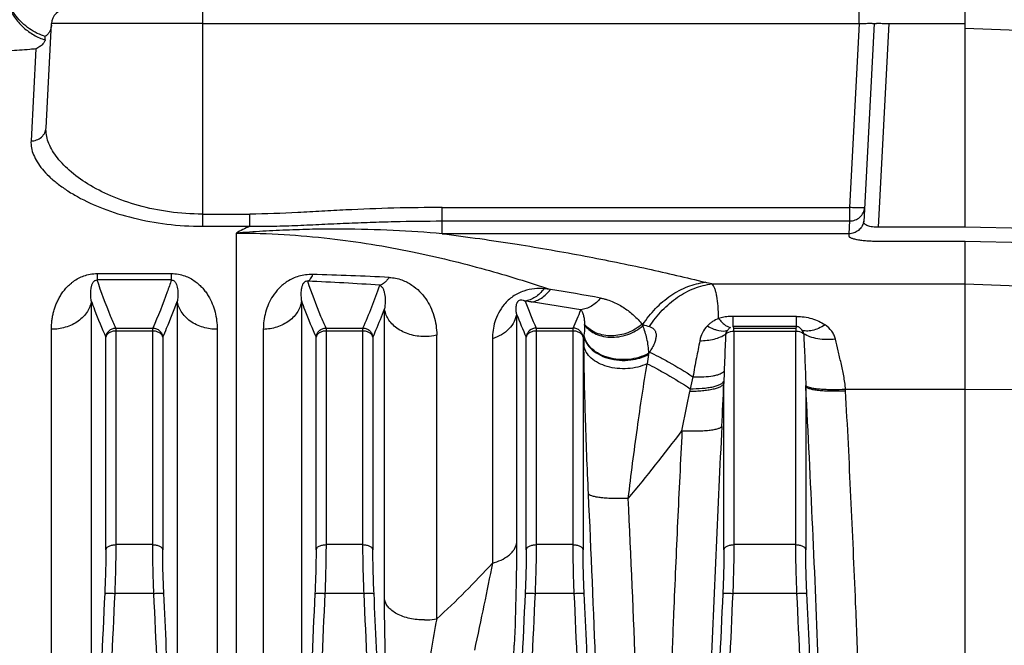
# Model space of a CAD drawing. Extents: x -1425 to 1181, y 8 to 1322.
# Tile 26 of 63: x -605 to -507, y 765 to 827. Entities that reach past the tile are written whole.
import ezdxf

# ---------------------------------------------------------------- set-up
doc = ezdxf.new("R2010")
doc.units = 0
doc.header["$LTSCALE"] = 65.395
doc.layers.add('SG38_1', color=7, linetype='CONTINUOUS')

msp = doc.modelspace()

# ---------------------------------------------------------------- linework, layer by layer
at = {"layer": 'SG38_1', "color": 2, "linetype": 'CONTINUOUS'}
for p, q in [((-586.994, 828.483), (-586.994, 827.061)), ((-521.366, 827.061), (-521.366, 828.483)), ((-510.794, 806.714), (-510.794, 828.483)), ((-586.994, 827.061), (-521.366, 827.061)), ((-518.37, 827.061), (-510.794, 827.061)), ((-522.329, 808.68), (-522.329, 807.336)), ((-510.794, 806.721), (-519.436, 806.721)), ((-498.829, 806.472), (-510.794, 806.714)), ((-522.393, 806.063), (-522.404, 805.855)), ((-519.436, 805.322), (-510.794, 805.322)), ((-510.794, 623.146), (-510.794, 805.322)), ((-510.794, 805.318), (-498.75, 805.074)), ((-597.497, 802.082), (-590.091, 802.082)), ((-533.954, 796.78), (-533.954, 797.8)), ((-602.075, 739.178), (-602.075, 796.513)), ((-585.513, 796.513), (-585.513, 739.178)), ((-533.888, 796.631), (-533.954, 796.78)), ((-533.888, 796.334), (-533.888, 796.631)), ((-527.634, 796.78), (-527.699, 796.631)), ((-527.699, 796.631), (-527.699, 796.334))]:
    msp.add_line(p, q, dxfattribs=at)
at = {"layer": 'SG38_1', "color": 6, "linetype": 'CONTINUOUS'}
for p, q in [((-602.614, 816.648), (-602.068, 827.061)), ((-519.868, 827.061), (-520.906, 807.254)), ((-602.698, 825.429), (-602.691, 825.77)), ((-555.916, 762.546), (-555.825, 764.927))]:
    msp.add_line(p, q, dxfattribs=at)
at = {"layer": 'SG38_1', "color": 9, "linetype": 'CONTINUOUS'}
for p, q in [((-586.994, 827.061), (-602.068, 827.061)), ((-586.994, 827.061), (-586.994, 806.811)), ((-521.366, 827.061), (-522.329, 808.68)), ((-519.436, 806.721), (-518.37, 827.061)), ((-510.794, 826.594), (-498.919, 826.179)), ((-603.624, 824.541), (-604.112, 815.337)), ((-563.026, 806.063), (-563.026, 808.68)), ((-563.026, 808.68), (-522.329, 808.68)), ((-586.994, 808.029), (-582.249, 808.029)), ((-582.249, 806.811), (-582.249, 808.029)), ((-586.994, 806.811), (-582.249, 806.811)), ((-563.026, 807.336), (-522.329, 807.336)), ((-522.329, 807.336), (-522.393, 806.063)), ((-583.595, 757.957), (-583.595, 806.13)), ((-522.393, 806.063), (-563.026, 806.063)), ((-597.497, 802.082), (-597.497, 801.442)), ((-590.091, 801.442), (-590.091, 802.082)), ((-590.09, 801.442), (-597.497, 801.442)), ((-536.076, 801.048), (-510.794, 801.048)), ((-510.794, 801.048), (-491.689, 800.391)), ((-598.094, 799.36), (-598.094, 740.528)), ((-589.493, 740.528), (-589.493, 799.36)), ((-577.089, 799.345), (-577.089, 759.986)), ((-568.788, 769.504), (-568.788, 798.552)), ((-555.604, 798.039), (-555.604, 775.112)), ((-543.067, 797.014), (-542.989, 796.981)), ((-542.989, 796.981), (-542.989, 796.855)), ((-527.634, 797.8), (-533.954, 797.8)), ((-527.634, 796.78), (-527.634, 797.8)), ((-595.638, 796.631), (-595.638, 774.987)), ((-591.949, 796.334), (-595.638, 796.334)), ((-595.637, 796.631), (-591.95, 796.631)), ((-591.949, 774.987), (-591.949, 796.631)), ((-580.904, 796.503), (-580.904, 758.143)), ((-574.638, 796.631), (-574.638, 774.987)), ((-570.949, 796.334), (-574.638, 796.334)), ((-574.637, 796.631), (-570.949, 796.631)), ((-570.949, 774.987), (-570.949, 796.631)), ((-563.576, 767.57), (-563.576, 795.933)), ((-553.638, 796.631), (-549.949, 796.631)), ((-553.638, 796.631), (-553.638, 774.987)), ((-549.949, 796.334), (-553.638, 796.334)), ((-549.949, 774.987), (-549.949, 796.631)), ((-527.634, 796.78), (-533.954, 796.78)), ((-533.888, 796.631), (-527.699, 796.631)), ((-533.888, 796.334), (-527.699, 796.334)), ((-533.888, 796.334), (-533.888, 774.987)), ((-527.699, 774.987), (-527.699, 796.334)), ((-596.633, 774.484), (-596.633, 795.71)), ((-590.954, 795.71), (-590.954, 774.485)), ((-575.633, 774.484), (-575.633, 795.71)), ((-569.954, 795.71), (-569.954, 774.485)), ((-558.01, 795.567), (-558.01, 773.15)), ((-554.633, 774.484), (-554.633, 795.713)), ((-548.954, 795.71), (-548.954, 774.485)), ((-542.323, 794.222), (-542.395, 794.119)), ((-534.883, 774.484), (-534.883, 791.104)), ((-526.704, 790.807), (-526.704, 774.485)), ((-510.794, 790.503), (-522.731, 790.503)), ((-491.689, 790.387), (-510.794, 790.503)), ((-591.949, 774.987), (-595.638, 774.987)), ((-570.949, 774.987), (-574.638, 774.987)), ((-549.949, 774.987), (-553.638, 774.987)), ((-527.699, 774.987), (-533.888, 774.987)), ((-591.837, 770.117), (-595.75, 770.117)), ((-570.837, 770.117), (-574.75, 770.117)), ((-549.837, 770.117), (-553.75, 770.117)), ((-527.587, 770.117), (-534, 770.117))]:
    msp.add_line(p, q, dxfattribs=at)
at = {"layer": 'SG38_1', "color": 6, "linetype": 'CONTINUOUS'}
for points in [[(-602.691, 825.77), (-602.857, 825.826), (-603.071, 825.906), (-603.281, 825.994), (-603.488, 826.09), (-603.691, 826.194), (-603.89, 826.306), (-604.085, 826.425), (-604.275, 826.551), (-604.459, 826.685), (-604.639, 826.825), (-604.814, 826.972), (-604.982, 827.126), (-605.145, 827.286), (-605.301, 827.452), (-605.451, 827.624), (-605.594, 827.801), (-605.731, 827.984), (-605.86, 828.171), (-605.983, 828.364), (-606.097, 828.561), (-606.205, 828.762), (-606.294, 828.946)], [(-602.076, 826.904), (-602.082, 826.827), (-602.093, 826.75), (-602.107, 826.673), (-602.125, 826.598), (-602.146, 826.524), (-602.172, 826.45), (-602.201, 826.379), (-602.234, 826.308), (-602.271, 826.24), (-602.311, 826.174), (-602.355, 826.109), (-602.401, 826.047), (-602.451, 825.988), (-602.504, 825.931), (-602.56, 825.877), (-602.619, 825.826), (-602.68, 825.779), (-602.691, 825.77)]]:
    msp.add_lwpolyline(points, dxfattribs=at)
for centre, radius, start, end in [((-600.57, 826.983), 1.5, 90, 177), ((-504.287, 818.075), 55.09, 201.32752, 203.94939), ((1174.224, 686.066), 1772.963, 177.283324, 178.213202), ((1195.223, 686.066), 1772.962, 177.283324, 178.213203), ((1216.223, 686.066), 1772.961, 177.283324, 178.213203), ((1235.968, 686.067), 1772.956, 177.283323, 178.213205)]:
    msp.add_arc(centre, radius, start, end, dxfattribs=at)
at = {"layer": 'SG38_1', "color": 2, "linetype": 'CONTINUOUS'}
for centre, radius, start, end in [((-522.349, 807.538), 1.456, 347.5316, 350.68697), ((-580.89, 513.185), 288.734, 84.3004, 84.42918), ((-583.103, 603.125), 198.242, 81.60065, 81.77765), ((-554.313, 796.794), 5.512, 1.28664, 1.94265), ((-546.682, 798.775), 2.779, 220.2059, 221.2021), ((-548.74, 794.134), 6.362, 25.85713, 26.91598), ((-548.821, 794.094), 6.452, 25.33406, 25.85835), ((-554.96, 796.896), 6.169, 350.66688, 351.05876), ((-546.868, 796.269), 2.026, 189.45337, 190.57095), ((-544.467, 797.736), 4.169, 298.81651, 299.81532), ((-551.593, 795.48), 9.299, 350.84736, 351.5837), ((-570.538, 790.165), 43.839, 0.83883, 0.95938), ((-531.123, 789.984), 8.408, 2.65899, 3.5349)]:
    msp.add_arc(centre, radius, start, end, dxfattribs=at)
at = {"layer": 'SG38_1', "color": 9, "linetype": 'CONTINUOUS'}
for centre, radius, start, end in [((-583.964, 489.012), 313.075, 87.13702, 88.53958), ((-583.818, 603.456), 197.99, 85.78468, 87.86826), ((-618.251, 817.72), 51.79, 335.97079, 341.06023), ((-595.959, 529.593), 274.408, 79.76494, 80.82706), ((-503.323, 818.979), 55.055, 200.91104, 203.94842), ((-598.96, 495.726), 306.805, 80.66123, 81.60095), ((-603.143, 820.2), 58.182, 336.10327, 338.06333), ((-454.595, 1098.786), 314.484, 253.67539, 253.80179), ((-553.629, 795.621), 1.011, 90.5302, 131.59714), ((-605.084, 820.547), 61.38, 336.1308, 336.31959), ((-398.814, 796.081), 150.058, 180.07082, 180.45931), ((-423.455, 774.86), 120.488, 170.8594, 171.31197), ((-466.885, 790.286), 68.004, 178.28589, 179.11716), ((-511.517, 785.184), 27.267, 166.01503, 168.59873), ((-1367.643, 829.12), 833.627, 357.090963, 357.386254), ((-466.5, 790.278), 68.389, 179.11573, 179.30828), ((-1363.281, 950), 840.295, 348.771317, 349.043763), ((-511.551, 785.117), 27.247, 168.44648, 169.04648), ((-2391.365, 692.053), 1867.274, 2.163621, 3.031572), ((-658.51, 875.672), 149.131, 319.90092, 323.21651), ((1223.87, 696.726), 1761.266, 177.06812, 177.858267), ((-2309.344, 696.542), 1762.909, 2.145744, 2.715634), ((-2287.15, 696.994), 1744.672, 2.137238, 2.714326), ((1157.732, 686.737), 1755.464, 177.277593, 178.216183), ((-2367.29, 685.871), 1777.451, 1.789668, 2.716647), ((1178.732, 686.737), 1755.464, 177.277593, 178.216183), ((-2346.29, 685.871), 1777.451, 1.789668, 2.716647), ((1199.732, 686.737), 1755.464, 177.277593, 178.216183), ((-2325.29, 685.871), 1777.451, 1.789668, 2.716647), ((1219.479, 686.737), 1755.46, 177.277592, 178.216184), ((-2303.044, 685.871), 1777.455, 1.789669, 2.716646), ((-472.456, 749.34), 92.927, 168.68628, 172.59252)]:
    msp.add_arc(centre, radius, start, end, dxfattribs=at)
for points, knots in [([(-606.294, 828.628), (-606.122, 828.254), (-605.7, 827.539), (-604.861, 826.621), (-603.85, 825.893), (-603.09, 825.557), (-602.698, 825.429)], [0, 0, 0, 0, 0.249816, 0.499751, 0.749817, 1, 1, 1, 1]), ([(-603.624, 824.541), (-603.827, 824.519), (-604.715, 824.431), (-605.605, 824.369), (-606.293, 824.333)], [0, 0, 0, 0, 0.228189, 1, 1, 1, 1]), ([(-604.112, 815.337), (-603.923, 815.335), (-603.547, 815.398), (-603.136, 815.637), (-602.885, 815.904), (-602.694, 816.207), (-602.623, 816.472), (-602.614, 816.648)], [0, 0, 0, 0, 0.25845, 0.511651, 0.63613, 0.758933, 1, 1, 1, 1]), ([(-586.994, 808.029), (-588.095, 808.029), (-590.253, 808.174), (-593.326, 808.801), (-596.069, 809.756), (-598.392, 810.945), (-599.996, 812.1), (-601.01, 813.078), (-601.611, 813.793), (-602.078, 814.513), (-602.409, 815.232), (-602.598, 815.944), (-602.626, 816.419), (-602.614, 816.648)], [0, 0, 0, 0, 0.171484, 0.335638, 0.487026, 0.622517, 0.740703, 0.793277, 0.841589, 0.885876, 0.926552, 0.964275, 1, 1, 1, 1]), ([(-604.112, 815.337), (-604.124, 815.108), (-604.09, 814.631), (-603.873, 813.919), (-603.5, 813.201), (-602.975, 812.484), (-602.303, 811.771), (-601.488, 811.071), (-600.534, 810.39), (-599.03, 809.489), (-596.828, 808.484), (-593.835, 807.555), (-590.507, 806.95), (-588.18, 806.811), (-586.994, 806.811)], [0, 0, 0, 0, 0.033452, 0.0691, 0.108073, 0.151112, 0.19865, 0.250905, 0.307943, 0.369726, 0.50686, 0.660384, 0.826636, 1, 1, 1, 1]), ([(-563.026, 808.68), (-564.633, 808.68), (-567.847, 808.642), (-571.86, 808.483), (-575.065, 808.309), (-578.258, 808.13), (-580.654, 808.029), (-582.249, 808.029)], [0, 0, 0, 0, 0.250615, 0.501174, 0.626297, 0.751198, 1, 1, 1, 1]), ([(-582.249, 806.811), (-582.487, 806.705), (-582.942, 806.491), (-583.385, 806.252), (-583.595, 806.13)], [0, 0, 0, 0, 0.518111, 1, 1, 1, 1]), ([(-582.249, 806.811), (-581.848, 806.805), (-581.047, 806.805), (-579.445, 806.828), (-577.443, 806.897), (-575.041, 807.007), (-572.64, 807.119), (-570.238, 807.216), (-567.034, 807.31), (-564.629, 807.337), (-563.026, 807.336)], [0, 0, 0, 0, 0.062493, 0.124985, 0.249971, 0.374963, 0.499962, 0.624968, 0.749978, 1, 1, 1, 1]), ([(-563.026, 806.063), (-564.653, 806.203), (-567.983, 806.429), (-572.192, 806.542), (-575.652, 806.518), (-577.851, 806.454), (-579.619, 806.377), (-580.947, 806.307), (-582.273, 806.225), (-583.155, 806.164), (-583.595, 806.13)], [0, 0, 0, 0, 0.237905, 0.486053, 0.613312, 0.741949, 0.806541, 0.871167, 0.9357, 1, 1, 1, 1]), ([(-583.595, 806.13), (-582.006, 806.13), (-578.887, 806.036), (-572.997, 805.516), (-566.264, 804.41), (-558.92, 802.618), (-554.366, 801.216), (-552.215, 800.491)], [0, 0, 0, 0, 0.148879, 0.292104, 0.553857, 0.787234, 1, 1, 1, 1]), ([(-563.026, 806.063), (-560.529, 805.757), (-555.757, 805.081), (-548.915, 803.89), (-542.645, 802.614), (-538.654, 801.687), (-536.742, 801.213)], [0, 0, 0, 0, 0.282314, 0.540526, 0.778992, 1, 1, 1, 1]), ([(-575.985, 801.985), (-576.447, 801.997), (-577.34, 801.884), (-578.485, 801.356), (-579.346, 800.644), (-580.145, 799.635), (-580.753, 798.246), (-580.904, 797.075), (-580.904, 796.503)], [0, 0, 0, 0, 0.168823, 0.322782, 0.455102, 0.573695, 0.790779, 1, 1, 1, 1]), ([(-575.985, 801.985), (-576.019, 801.902), (-576.086, 801.75), (-576.201, 801.553), (-576.319, 801.404), (-576.409, 801.333), (-576.454, 801.309)], [0, 0, 0, 0, 0.321767, 0.594354, 0.818658, 1, 1, 1, 1]), ([(-598.094, 799.36), (-598.122, 799.538), (-598.15, 799.808), (-598.152, 800.166), (-598.136, 800.431), (-598.103, 800.651), (-598.062, 800.825), (-598.021, 800.956), (-597.967, 801.087), (-597.906, 801.194), (-597.841, 801.279), (-597.775, 801.345), (-597.666, 801.42), (-597.562, 801.444), (-597.497, 801.442)], [0, 0, 0, 0, 0.228417, 0.340808, 0.452568, 0.564507, 0.621042, 0.678446, 0.737514, 0.800032, 0.833981, 0.871686, 0.918185, 1, 1, 1, 1]), ([(-595.637, 796.631), (-595.816, 797.03), (-596.498, 798.609), (-597.099, 800.222), (-597.497, 801.442)], [0, 0, 0, 0, 0.253867, 1, 1, 1, 1]), ([(-590.091, 801.442), (-590.221, 801.039), (-590.775, 799.411), (-591.424, 797.817), (-591.949, 796.631)], [0, 0, 0, 0, 0.246316, 1, 1, 1, 1]), ([(-590.09, 801.442), (-590.038, 801.444), (-589.935, 801.426), (-589.806, 801.344), (-589.709, 801.236), (-589.61, 801.073), (-589.526, 800.847), (-589.467, 800.563), (-589.438, 800.27), (-589.434, 799.97), (-589.452, 799.665), (-589.477, 799.462), (-589.493, 799.36)], [0, 0, 0, 0, 0.066173, 0.128371, 0.188713, 0.248578, 0.368737, 0.490748, 0.614849, 0.74108, 0.869455, 1, 1, 1, 1]), ([(-576.454, 801.309), (-576.52, 801.323), (-576.642, 801.32), (-576.774, 801.247), (-576.851, 801.173), (-576.918, 801.087), (-576.978, 800.98), (-577.029, 800.852), (-577.067, 800.726), (-577.104, 800.559), (-577.133, 800.351), (-577.147, 800.1), (-577.143, 799.849), (-577.124, 799.597), (-577.102, 799.429), (-577.089, 799.345)], [0, 0, 0, 0, 0.087839, 0.148734, 0.190109, 0.225458, 0.288559, 0.347043, 0.403315, 0.458386, 0.566752, 0.67433, 0.782067, 0.890501, 1, 1, 1, 1]), ([(-574.637, 796.631), (-574.811, 797.019), (-575.475, 798.555), (-576.063, 800.123), (-576.454, 801.309)], [0, 0, 0, 0, 0.253766, 1, 1, 1, 1]), ([(-568.327, 801.696), (-568.394, 801.595), (-568.533, 801.41), (-568.825, 801.115), (-569.087, 800.958), (-569.266, 800.911)], [0, 0, 0, 0, 0.292617, 0.555411, 1, 1, 1, 1]), ([(-569.265, 800.91), (-569.178, 800.877), (-569.067, 800.776), (-568.967, 800.616), (-568.885, 800.439), (-568.811, 800.199), (-568.756, 799.894), (-568.727, 799.575), (-568.721, 799.125), (-568.752, 798.782), (-568.788, 798.552)], [0, 0, 0, 0, 0.11127, 0.167462, 0.224688, 0.342541, 0.465038, 0.592017, 0.723444, 1, 1, 1, 1]), ([(-568.327, 801.696), (-567.894, 801.674), (-567.093, 801.512), (-566.071, 800.989), (-565.278, 800.331), (-564.459, 799.34), (-563.763, 797.872), (-563.576, 796.586), (-563.576, 795.933)], [0, 0, 0, 0, 0.15848, 0.293442, 0.415961, 0.532551, 0.761319, 1, 1, 1, 1]), ([(-542.989, 796.981), (-542.617, 797.552), (-541.776, 798.623), (-540.25, 799.926), (-538.551, 800.83), (-537.336, 801.14), (-536.742, 801.213)], [0, 0, 0, 0, 0.263173, 0.522006, 0.769028, 1, 1, 1, 1]), ([(-542.323, 796.786), (-541.948, 797.368), (-541.107, 798.444), (-539.586, 799.75), (-537.894, 800.659), (-536.678, 800.974), (-536.076, 801.048)], [0, 0, 0, 0, 0.266515, 0.522349, 0.76646, 1, 1, 1, 1]), ([(-535.412, 797.599), (-535.415, 798.011), (-535.44, 798.76), (-535.544, 799.643), (-535.675, 800.222), (-535.786, 800.562), (-535.913, 800.836), (-536.019, 800.987), (-536.076, 801.048)], [0, 0, 0, 0, 0.346976, 0.629806, 0.746253, 0.846127, 0.930151, 1, 1, 1, 1]), ([(-552.86, 800.555), (-553.175, 800.586), (-553.858, 800.592), (-554.93, 800.371), (-555.984, 799.842), (-556.84, 799.055), (-557.426, 798.165), (-557.886, 797.02), (-558.01, 796.133), (-558.01, 795.567)], [0, 0, 0, 0, 0.11662, 0.250821, 0.400744, 0.546147, 0.675161, 0.791036, 1, 1, 1, 1]), ([(-598.094, 799.36), (-598.117, 799.178), (-598.207, 798.802), (-598.47, 798.262), (-598.867, 797.753), (-599.386, 797.307), (-600.001, 796.949), (-600.891, 796.612), (-601.607, 796.513), (-602.075, 796.513)], [0, 0, 0, 0, 0.103703, 0.21576, 0.336507, 0.465124, 0.599395, 0.735951, 1, 1, 1, 1]), ([(-598.094, 799.36), (-597.986, 799.055), (-597.534, 797.824), (-597.032, 796.613), (-596.633, 795.71)], [0, 0, 0, 0, 0.24727, 1, 1, 1, 1]), ([(-590.954, 795.71), (-590.82, 796.013), (-590.3, 797.216), (-589.821, 798.437), (-589.493, 799.36)], [0, 0, 0, 0, 0.252716, 1, 1, 1, 1]), ([(-585.513, 796.513), (-585.981, 796.513), (-586.697, 796.612), (-587.586, 796.949), (-588.201, 797.307), (-588.72, 797.753), (-589.117, 798.262), (-589.38, 798.802), (-589.47, 799.178), (-589.493, 799.36)], [0, 0, 0, 0, 0.264049, 0.400605, 0.534876, 0.663493, 0.78424, 0.896297, 1, 1, 1, 1]), ([(-577.089, 799.345), (-577.112, 799.168), (-577.198, 798.802), (-577.449, 798.276), (-577.827, 797.779), (-578.32, 797.339), (-578.906, 796.981), (-579.759, 796.633), (-580.449, 796.517), (-580.904, 796.503)], [0, 0, 0, 0, 0.10433, 0.216638, 0.337234, 0.46538, 0.599067, 0.735213, 1, 1, 1, 1]), ([(-577.089, 799.345), (-576.981, 799.041), (-576.53, 797.816), (-576.03, 796.609), (-575.633, 795.71)], [0, 0, 0, 0, 0.247282, 1, 1, 1, 1]), ([(-555.603, 798.04), (-555.614, 798.108), (-555.633, 798.247), (-555.648, 798.458), (-555.647, 798.677), (-555.627, 798.866), (-555.592, 799.025), (-555.555, 799.132), (-555.51, 799.225), (-555.453, 799.312), (-555.36, 799.403), (-555.178, 799.478), (-554.955, 799.44), (-554.811, 799.365), (-554.752, 799.329)], [0, 0, 0, 0, 0.099994, 0.201297, 0.305715, 0.416033, 0.475619, 0.5415, 0.579251, 0.624355, 0.69115, 0.764692, 0.899517, 1, 1, 1, 1]), ([(-547.201, 799.634), (-547.46, 799.319), (-547.917, 798.908), (-548.627, 798.573), (-548.993, 798.486), (-549.174, 798.465)], [0, 0, 0, 0, 0.522619, 0.766296, 1, 1, 1, 1]), ([(-547.201, 799.634), (-547.084, 799.612), (-546.856, 799.564), (-546.422, 799.44), (-545.914, 799.247), (-545.348, 798.966), (-544.824, 798.647), (-544.336, 798.292), (-543.88, 797.903), (-543.454, 797.479), (-543.191, 797.174), (-543.067, 797.014)], [0, 0, 0, 0, 0.071206, 0.139829, 0.271059, 0.396762, 0.518955, 0.639141, 0.758572, 0.878437, 1, 1, 1, 1]), ([(-569.954, 795.71), (-569.85, 795.946), (-569.442, 796.886), (-569.059, 797.836), (-568.788, 798.552)], [0, 0, 0, 0, 0.252082, 1, 1, 1, 1]), ([(-564.808, 795.784), (-565.298, 795.784), (-566.041, 795.888), (-566.951, 796.24), (-567.561, 796.602), (-568.063, 797.04), (-568.439, 797.528), (-568.683, 798.036), (-568.767, 798.384), (-568.788, 798.552)], [0, 0, 0, 0, 0.279238, 0.419683, 0.554734, 0.681204, 0.797458, 0.903401, 1, 1, 1, 1]), ([(-555.604, 798.042), (-555.639, 797.777), (-555.813, 797.228), (-556.344, 796.509), (-557.1, 795.931), (-557.697, 795.668), (-558.01, 795.567)], [0, 0, 0, 0, 0.221539, 0.465404, 0.728637, 1, 1, 1, 1]), ([(-549.174, 798.465), (-549.136, 798.425), (-549.071, 798.331), (-548.971, 798.115), (-548.887, 797.808), (-548.828, 797.407), (-548.809, 797.127), (-548.804, 796.981)], [0, 0, 0, 0, 0.10662, 0.218441, 0.457856, 0.717896, 1, 1, 1, 1]), ([(-548.803, 796.918), (-548.801, 796.84), (-548.8, 796.512), (-548.827, 796.184), (-548.866, 795.937)], [0, 0, 0, 0, 0.235727, 1, 1, 1, 1]), ([(-542.395, 794.119), (-542.403, 794.611), (-542.518, 795.55), (-542.811, 796.447), (-542.989, 796.855)], [0, 0, 0, 0, 0.524986, 1, 1, 1, 1]), ([(-536.53, 796.855), (-536.732, 796.653), (-537.073, 796.191), (-537.253, 795.647), (-537.3, 795.372)], [0, 0, 0, 0, 0.506409, 1, 1, 1, 1]), ([(-535.412, 797.599), (-535.623, 797.515), (-535.926, 797.353), (-536.287, 797.083), (-536.451, 796.932), (-536.53, 796.855)], [0, 0, 0, 0, 0.506318, 0.754483, 1, 1, 1, 1]), ([(-536.53, 796.855), (-536.341, 796.744), (-536.057, 796.598), (-535.669, 796.454), (-535.2, 796.324), (-534.778, 796.302), (-534.506, 796.414)], [0, 0, 0, 0, 0.308506, 0.450923, 0.583342, 1, 1, 1, 1]), ([(-527.634, 797.8), (-527.115, 797.8), (-526.103, 797.657), (-525.178, 797.222), (-524.774, 796.95)], [0, 0, 0, 0, 0.516063, 1, 1, 1, 1]), ([(-524.774, 796.95), (-524.983, 796.819), (-525.398, 796.594), (-526.029, 796.377), (-526.608, 796.31), (-526.965, 796.377), (-527.114, 796.439)], [0, 0, 0, 0, 0.298954, 0.570366, 0.803874, 1, 1, 1, 1]), ([(-523.742, 795.52), (-523.772, 795.664), (-523.865, 795.947), (-524.175, 796.467), (-524.521, 796.779), (-524.774, 796.95)], [0, 0, 0, 0, 0.244915, 0.491248, 1, 1, 1, 1]), ([(-596.633, 795.71), (-596.624, 795.832), (-596.557, 796.076), (-596.332, 796.38), (-596.011, 796.582), (-595.762, 796.63), (-595.638, 796.631)], [0, 0, 0, 0, 0.248919, 0.498884, 0.749496, 1, 1, 1, 1]), ([(-595.638, 796.334), (-595.759, 796.334), (-595.994, 796.305), (-596.307, 796.176), (-596.54, 795.976), (-596.621, 795.797), (-596.633, 795.71)], [0, 0, 0, 0, 0.28671, 0.554471, 0.791364, 1, 1, 1, 1]), ([(-591.949, 796.631), (-591.825, 796.63), (-591.576, 796.582), (-591.256, 796.38), (-591.03, 796.076), (-590.964, 795.832), (-590.954, 795.71)], [0, 0, 0, 0, 0.250504, 0.501115, 0.751081, 1, 1, 1, 1]), ([(-590.954, 795.71), (-590.966, 795.797), (-591.047, 795.976), (-591.28, 796.176), (-591.593, 796.305), (-591.828, 796.334), (-591.949, 796.334)], [0, 0, 0, 0, 0.208636, 0.44553, 0.713291, 1, 1, 1, 1]), ([(-575.633, 795.71), (-575.624, 795.832), (-575.557, 796.076), (-575.332, 796.38), (-575.011, 796.582), (-574.762, 796.63), (-574.638, 796.631)], [0, 0, 0, 0, 0.248919, 0.498884, 0.749496, 1, 1, 1, 1]), ([(-574.638, 796.334), (-574.759, 796.334), (-574.994, 796.305), (-575.307, 796.176), (-575.54, 795.976), (-575.621, 795.797), (-575.633, 795.71)], [0, 0, 0, 0, 0.28671, 0.554471, 0.791364, 1, 1, 1, 1]), ([(-570.949, 796.631), (-570.825, 796.63), (-570.576, 796.582), (-570.256, 796.38), (-570.03, 796.076), (-569.964, 795.832), (-569.954, 795.71)], [0, 0, 0, 0, 0.250501, 0.501112, 0.75108, 1, 1, 1, 1]), ([(-569.954, 795.71), (-569.966, 795.797), (-570.047, 795.976), (-570.28, 796.176), (-570.593, 796.305), (-570.828, 796.334), (-570.949, 796.334)], [0, 0, 0, 0, 0.208637, 0.44553, 0.713291, 1, 1, 1, 1]), ([(-563.576, 795.933), (-563.671, 795.91), (-564.076, 795.822), (-564.492, 795.784), (-564.808, 795.784)], [0, 0, 0, 0, 0.236583, 1, 1, 1, 1]), ([(-554.3, 796.377), (-554.395, 796.293), (-554.553, 796.087), (-554.623, 795.838), (-554.633, 795.712)], [0, 0, 0, 0, 0.501102, 1, 1, 1, 1]), ([(-553.638, 796.334), (-553.759, 796.334), (-553.994, 796.305), (-554.307, 796.176), (-554.54, 795.976), (-554.621, 795.797), (-554.633, 795.71)], [0, 0, 0, 0, 0.286709, 0.554469, 0.791363, 1, 1, 1, 1]), ([(-548.954, 795.71), (-548.964, 795.832), (-549.03, 796.076), (-549.256, 796.38), (-549.576, 796.582), (-549.825, 796.63), (-549.949, 796.631)], [0, 0, 0, 0, 0.248909, 0.498863, 0.749473, 1, 1, 1, 1]), ([(-548.954, 795.71), (-548.966, 795.797), (-549.047, 795.976), (-549.28, 796.176), (-549.593, 796.305), (-549.828, 796.334), (-549.949, 796.334)], [0, 0, 0, 0, 0.208637, 0.44553, 0.713291, 1, 1, 1, 1]), ([(-542.323, 796.786), (-542.224, 796.758), (-542.039, 796.679), (-541.815, 796.476), (-541.682, 796.201), (-541.643, 795.871), (-541.694, 795.498), (-541.828, 795.089), (-542.041, 794.655), (-542.222, 794.368), (-542.323, 794.222)], [0, 0, 0, 0, 0.102318, 0.19685, 0.292692, 0.398964, 0.52188, 0.663624, 0.823754, 1, 1, 1, 1]), ([(-537.3, 795.373), (-537.054, 795.371), (-536.569, 795.394), (-535.871, 795.513), (-535.244, 795.717), (-534.873, 795.918), (-534.714, 796.032)], [0, 0, 0, 0, 0.27184, 0.536733, 0.782426, 1, 1, 1, 1]), ([(-534.714, 796.032), (-534.724, 795.731), (-534.773, 794.494), (-534.83, 793.257), (-534.858, 792.32)], [0, 0, 0, 0, 0.243283, 1, 1, 1, 1]), ([(-523.742, 795.52), (-524.039, 795.487), (-524.632, 795.46), (-525.489, 795.536), (-526.259, 795.728), (-526.714, 795.941), (-526.908, 796.065)], [0, 0, 0, 0, 0.274751, 0.54301, 0.78843, 1, 1, 1, 1]), ([(-526.908, 796.065), (-526.877, 795.225), (-526.792, 793.504), (-526.72, 791.782), (-526.705, 790.899)], [0, 0, 0, 0, 0.487455, 1, 1, 1, 1]), ([(-537.3, 795.372), (-537.397, 794.794), (-537.641, 793.598), (-537.876, 792.399), (-537.976, 791.774)], [0, 0, 0, 0, 0.480767, 1, 1, 1, 1]), ([(-522.731, 790.503), (-522.767, 790.957), (-522.891, 791.846), (-523.168, 793.131), (-523.472, 794.345), (-523.662, 795.135), (-523.742, 795.52)], [0, 0, 0, 0, 0.267025, 0.524425, 0.769778, 1, 1, 1, 1]), ([(-548.416, 780.067), (-548.539, 782.68), (-548.69, 786.506), (-548.821, 791.443), (-548.859, 793.766), (-548.868, 794.878)], [0, 0, 0, 0, 0.52975, 0.774945, 1, 1, 1, 1]), ([(-542.56, 793.061), (-542.855, 792.923), (-543.491, 792.706), (-544.5, 792.552), (-545.534, 792.569), (-546.526, 792.755), (-547.413, 793.099), (-548.138, 793.58), (-548.579, 794.092), (-548.791, 794.537), (-548.85, 794.765), (-548.868, 794.878)], [0, 0, 0, 0, 0.132639, 0.272524, 0.414394, 0.552674, 0.682364, 0.799997, 0.904749, 0.953251, 1, 1, 1, 1]), ([(-542.323, 794.222), (-542.022, 794.088), (-541.368, 793.772), (-539.905, 792.979), (-538.766, 792.282), (-537.976, 791.774)], [0, 0, 0, 0, 0.198146, 0.435949, 1, 1, 1, 1]), ([(-544.435, 779.615), (-544.16, 781.953), (-543.714, 785.399), (-543.067, 789.878), (-542.731, 792.023), (-542.56, 793.061)], [0, 0, 0, 0, 0.520255, 0.767637, 1, 1, 1, 1]), ([(-542.56, 793.061), (-542.248, 792.912), (-541.582, 792.574), (-540.132, 791.765), (-539.013, 791.072), (-538.246, 790.574)], [0, 0, 0, 0, 0.208231, 0.449464, 1, 1, 1, 1]), ([(-537.976, 791.774), (-537.616, 791.756), (-536.944, 791.751), (-536.144, 791.825), (-535.603, 791.939), (-535.285, 792.041), (-535.036, 792.162), (-534.905, 792.265), (-534.858, 792.32)], [0, 0, 0, 0, 0.334481, 0.623293, 0.744366, 0.847577, 0.932396, 1, 1, 1, 1]), ([(-534.883, 791.104), (-534.906, 791.039), (-534.976, 790.947), (-535.101, 790.847), (-535.28, 790.738), (-535.57, 790.619), (-535.988, 790.503), (-536.485, 790.409), (-537.047, 790.341), (-537.661, 790.301), (-538.085, 790.293), (-538.302, 790.294)], [0, 0, 0, 0, 0.056648, 0.091798, 0.132327, 0.230289, 0.350535, 0.491064, 0.648786, 0.819874, 1, 1, 1, 1]), ([(-538.246, 790.574), (-537.844, 790.569), (-537.25, 790.585), (-536.49, 790.669), (-535.99, 790.758), (-535.568, 790.871), (-535.24, 791.004), (-535.008, 791.151), (-534.906, 791.274), (-534.88, 791.334)], [0, 0, 0, 0, 0.340463, 0.501033, 0.646016, 0.769886, 0.869443, 0.944728, 1, 1, 1, 1]), ([(-521.441, 762.059), (-521.529, 764.419), (-521.763, 770.32), (-522.18, 779.759), (-522.537, 786.836), (-522.724, 790.374)], [0, 0, 0, 0, 0.249998, 0.624998, 1, 1, 1, 1]), ([(-539.071, 786.374), (-539.225, 783.335), (-539.521, 777.257), (-539.872, 769.152), (-540.071, 764.085), (-540.146, 762.059)], [0, 0, 0, 0, 0.375002, 0.750002, 1, 1, 1, 1]), ([(-539.071, 786.374), (-538.605, 786.351), (-537.91, 786.337), (-537.009, 786.367), (-536.402, 786.414), (-535.892, 786.485), (-535.541, 786.563), (-535.328, 786.638), (-535.217, 786.692), (-535.138, 786.748), (-535.101, 786.791), (-535.09, 786.813)], [0, 0, 0, 0, 0.344129, 0.51211, 0.664578, 0.792943, 0.891553, 0.929098, 0.959113, 0.982295, 1, 1, 1, 1]), ([(-544.435, 779.615), (-544.917, 779.593), (-545.621, 779.582), (-546.521, 779.617), (-547.105, 779.666), (-547.598, 779.734), (-547.943, 779.811), (-548.159, 779.885), (-548.276, 779.939), (-548.363, 779.997), (-548.403, 780.043), (-548.416, 780.067)], [0, 0, 0, 0, 0.355836, 0.518581, 0.663961, 0.787369, 0.885208, 0.923847, 0.95554, 0.9806, 1, 1, 1, 1]), ([(-596.633, 774.484), (-596.633, 773.786), (-596.656, 772.324), (-596.71, 770.863), (-596.746, 770.1)], [0, 0, 0, 0, 0.477604, 1, 1, 1, 1]), ([(-596.633, 774.485), (-596.621, 774.555), (-596.561, 774.661), (-596.437, 774.77), (-596.257, 774.879), (-595.986, 774.965), (-595.755, 774.987), (-595.638, 774.987)], [0, 0, 0, 0, 0.178471, 0.290335, 0.417599, 0.705311, 1, 1, 1, 1]), ([(-595.638, 774.987), (-595.638, 774.211), (-595.661, 772.587), (-595.714, 770.964), (-595.75, 770.117)], [0, 0, 0, 0, 0.477568, 1, 1, 1, 1]), ([(-591.837, 770.117), (-591.873, 770.964), (-591.927, 772.587), (-591.949, 774.211), (-591.949, 774.987)], [0, 0, 0, 0, 0.522432, 1, 1, 1, 1]), ([(-591.949, 774.987), (-591.832, 774.987), (-591.601, 774.965), (-591.33, 774.879), (-591.151, 774.77), (-591.026, 774.661), (-590.966, 774.555), (-590.954, 774.485)], [0, 0, 0, 0, 0.294689, 0.582401, 0.709665, 0.821529, 1, 1, 1, 1]), ([(-590.842, 770.1), (-590.878, 770.863), (-590.932, 772.324), (-590.954, 773.786), (-590.954, 774.485)], [0, 0, 0, 0, 0.522426, 1, 1, 1, 1]), ([(-575.633, 774.484), (-575.633, 773.786), (-575.656, 772.324), (-575.71, 770.863), (-575.746, 770.1)], [0, 0, 0, 0, 0.477604, 1, 1, 1, 1]), ([(-575.633, 774.485), (-575.621, 774.555), (-575.561, 774.661), (-575.437, 774.77), (-575.257, 774.879), (-574.986, 774.965), (-574.755, 774.987), (-574.638, 774.987)], [0, 0, 0, 0, 0.178471, 0.290335, 0.417599, 0.705311, 1, 1, 1, 1]), ([(-574.638, 774.987), (-574.638, 774.211), (-574.661, 772.587), (-574.714, 770.964), (-574.75, 770.117)], [0, 0, 0, 0, 0.477568, 1, 1, 1, 1]), ([(-570.837, 770.117), (-570.873, 770.964), (-570.927, 772.587), (-570.949, 774.211), (-570.949, 774.987)], [0, 0, 0, 0, 0.522432, 1, 1, 1, 1]), ([(-570.949, 774.987), (-570.832, 774.987), (-570.601, 774.965), (-570.33, 774.879), (-570.151, 774.77), (-570.026, 774.661), (-569.966, 774.555), (-569.954, 774.485)], [0, 0, 0, 0, 0.294689, 0.582401, 0.709665, 0.821529, 1, 1, 1, 1]), ([(-569.842, 770.1), (-569.878, 770.863), (-569.932, 772.324), (-569.954, 773.786), (-569.954, 774.485)], [0, 0, 0, 0, 0.522426, 1, 1, 1, 1]), ([(-558.01, 773.15), (-557.714, 773.226), (-557.146, 773.42), (-556.506, 773.792), (-556.093, 774.166), (-555.854, 774.464), (-555.686, 774.78), (-555.622, 775.002), (-555.604, 775.112)], [0, 0, 0, 0, 0.279982, 0.548474, 0.673123, 0.789647, 0.898128, 1, 1, 1, 1]), ([(-555.604, 775.112), (-555.604, 773.498), (-555.652, 770.102), (-555.756, 766.707), (-555.825, 764.927)], [0, 0, 0, 0, 0.475353, 1, 1, 1, 1]), ([(-554.633, 774.484), (-554.633, 773.786), (-554.656, 772.324), (-554.71, 770.863), (-554.746, 770.1)], [0, 0, 0, 0, 0.477604, 1, 1, 1, 1]), ([(-554.633, 774.485), (-554.621, 774.555), (-554.561, 774.661), (-554.437, 774.77), (-554.257, 774.879), (-553.986, 774.965), (-553.755, 774.987), (-553.638, 774.987)], [0, 0, 0, 0, 0.178471, 0.290335, 0.417599, 0.705311, 1, 1, 1, 1]), ([(-553.638, 774.987), (-553.638, 774.211), (-553.661, 772.587), (-553.714, 770.964), (-553.75, 770.117)], [0, 0, 0, 0, 0.477568, 1, 1, 1, 1]), ([(-549.837, 770.117), (-549.873, 770.964), (-549.927, 772.587), (-549.949, 774.211), (-549.949, 774.987)], [0, 0, 0, 0, 0.522432, 1, 1, 1, 1]), ([(-549.949, 774.987), (-549.832, 774.987), (-549.601, 774.965), (-549.33, 774.879), (-549.151, 774.77), (-549.026, 774.661), (-548.966, 774.555), (-548.954, 774.485)], [0, 0, 0, 0, 0.294689, 0.582401, 0.709665, 0.821529, 1, 1, 1, 1]), ([(-548.842, 770.1), (-548.878, 770.863), (-548.932, 772.324), (-548.954, 773.786), (-548.954, 774.485)], [0, 0, 0, 0, 0.522426, 1, 1, 1, 1]), ([(-534.883, 774.484), (-534.883, 773.786), (-534.906, 772.324), (-534.96, 770.863), (-534.996, 770.1)], [0, 0, 0, 0, 0.477604, 1, 1, 1, 1]), ([(-534.883, 774.485), (-534.871, 774.555), (-534.811, 774.661), (-534.687, 774.77), (-534.507, 774.879), (-534.236, 774.965), (-534.005, 774.987), (-533.888, 774.987)], [0, 0, 0, 0, 0.178471, 0.290335, 0.417599, 0.705311, 1, 1, 1, 1]), ([(-533.888, 774.987), (-533.888, 774.211), (-533.911, 772.587), (-533.964, 770.964), (-534, 770.117)], [0, 0, 0, 0, 0.477568, 1, 1, 1, 1]), ([(-527.587, 770.117), (-527.623, 770.964), (-527.677, 772.587), (-527.699, 774.211), (-527.699, 774.987)], [0, 0, 0, 0, 0.522432, 1, 1, 1, 1]), ([(-527.699, 774.987), (-527.582, 774.987), (-527.351, 774.965), (-527.08, 774.879), (-526.901, 774.77), (-526.776, 774.661), (-526.716, 774.555), (-526.704, 774.485)], [0, 0, 0, 0, 0.294689, 0.582401, 0.709665, 0.821529, 1, 1, 1, 1]), ([(-526.592, 770.1), (-526.628, 770.863), (-526.682, 772.324), (-526.704, 773.786), (-526.704, 774.485)], [0, 0, 0, 0, 0.522426, 1, 1, 1, 1]), ([(-558.01, 773.15), (-558.896, 772.178), (-560.706, 770.271), (-562.603, 768.451), (-563.576, 767.57)], [0, 0, 0, 0, 0.500712, 1, 1, 1, 1]), ([(-558.01, 773.15), (-558.286, 771.749), (-558.878, 768.847), (-559.488, 765.947), (-559.805, 764.445)], [0, 0, 0, 0, 0.481791, 1, 1, 1, 1]), ([(-596.745, 770.1), (-596.741, 770.103), (-596.73, 770.107), (-596.697, 770.115), (-596.635, 770.121), (-596.539, 770.127), (-596.416, 770.131), (-596.271, 770.131), (-596.046, 770.128), (-595.871, 770.122), (-595.75, 770.117)], [0, 0, 0, 0, 0.01394, 0.035683, 0.102892, 0.200304, 0.324828, 0.472325, 0.637826, 1, 1, 1, 1]), ([(-591.837, 770.117), (-591.716, 770.122), (-591.54, 770.128), (-591.315, 770.131), (-591.17, 770.131), (-591.047, 770.127), (-590.951, 770.121), (-590.889, 770.115), (-590.856, 770.107), (-590.845, 770.102), (-590.842, 770.1)], [0, 0, 0, 0, 0.362849, 0.528596, 0.676223, 0.800732, 0.897961, 0.964812, 0.986317, 1, 1, 1, 1]), ([(-589.712, 741.349), (-589.786, 743.746), (-589.983, 749.737), (-590.353, 759.321), (-590.672, 766.507), (-590.842, 770.1)], [0, 0, 0, 0, 0.25, 0.625, 1, 1, 1, 1]), ([(-575.745, 770.1), (-575.741, 770.103), (-575.73, 770.107), (-575.697, 770.115), (-575.635, 770.121), (-575.539, 770.127), (-575.416, 770.131), (-575.271, 770.131), (-575.046, 770.128), (-574.871, 770.122), (-574.75, 770.117)], [0, 0, 0, 0, 0.01394, 0.035683, 0.102892, 0.200303, 0.324828, 0.472325, 0.637826, 1, 1, 1, 1]), ([(-570.837, 770.117), (-570.716, 770.122), (-570.54, 770.128), (-570.315, 770.131), (-570.17, 770.131), (-570.047, 770.127), (-569.951, 770.121), (-569.889, 770.115), (-569.856, 770.107), (-569.845, 770.102), (-569.842, 770.1)], [0, 0, 0, 0, 0.36285, 0.528597, 0.676224, 0.800733, 0.897961, 0.964812, 0.986317, 1, 1, 1, 1]), ([(-568.712, 741.349), (-568.786, 743.746), (-568.983, 749.737), (-569.353, 759.321), (-569.672, 766.507), (-569.842, 770.1)], [0, 0, 0, 0, 0.25, 0.625, 1, 1, 1, 1]), ([(-564.808, 767.46), (-565.296, 767.46), (-566.026, 767.534), (-566.941, 767.793), (-567.548, 768.057), (-568.05, 768.377), (-568.429, 768.736), (-568.678, 769.113), (-568.766, 769.378), (-568.788, 769.504)], [0, 0, 0, 0, 0.305735, 0.455539, 0.594894, 0.71941, 0.827344, 0.919789, 1, 1, 1, 1]), ([(-568.647, 761.899), (-568.693, 763.22), (-568.762, 765.755), (-568.788, 768.291), (-568.788, 769.504)], [0, 0, 0, 0, 0.521553, 1, 1, 1, 1]), ([(-554.745, 770.1), (-554.741, 770.103), (-554.73, 770.107), (-554.697, 770.115), (-554.635, 770.121), (-554.539, 770.127), (-554.416, 770.131), (-554.271, 770.131), (-554.046, 770.128), (-553.871, 770.122), (-553.75, 770.117)], [0, 0, 0, 0, 0.01394, 0.035683, 0.102892, 0.200303, 0.324828, 0.472325, 0.637826, 1, 1, 1, 1]), ([(-549.837, 770.117), (-549.716, 770.122), (-549.54, 770.128), (-549.315, 770.131), (-549.17, 770.131), (-549.047, 770.127), (-548.951, 770.121), (-548.889, 770.115), (-548.856, 770.107), (-548.845, 770.102), (-548.842, 770.1)], [0, 0, 0, 0, 0.362849, 0.528596, 0.676223, 0.800732, 0.89796, 0.964812, 0.986317, 1, 1, 1, 1]), ([(-547.712, 741.349), (-547.786, 743.746), (-547.983, 749.737), (-548.353, 759.321), (-548.672, 766.507), (-548.842, 770.1)], [0, 0, 0, 0, 0.25, 0.625, 1, 1, 1, 1]), ([(-534.995, 770.1), (-534.991, 770.103), (-534.98, 770.107), (-534.947, 770.115), (-534.885, 770.121), (-534.789, 770.127), (-534.666, 770.131), (-534.521, 770.131), (-534.296, 770.128), (-534.121, 770.122), (-534, 770.117)], [0, 0, 0, 0, 0.01394, 0.035682, 0.102892, 0.200303, 0.324828, 0.472325, 0.637826, 1, 1, 1, 1]), ([(-527.587, 770.117), (-527.466, 770.122), (-527.29, 770.128), (-527.065, 770.131), (-526.92, 770.131), (-526.797, 770.127), (-526.701, 770.121), (-526.639, 770.115), (-526.606, 770.107), (-526.595, 770.102), (-526.592, 770.1)], [0, 0, 0, 0, 0.362851, 0.528599, 0.676226, 0.800736, 0.897963, 0.964813, 0.986317, 1, 1, 1, 1]), ([(-525.462, 741.349), (-525.536, 743.746), (-525.733, 749.737), (-526.103, 759.321), (-526.422, 766.507), (-526.592, 770.1)], [0, 0, 0, 0, 0.25, 0.625, 1, 1, 1, 1]), ([(-564.808, 767.46), (-564.699, 767.46), (-564.287, 767.469), (-563.875, 767.515), (-563.576, 767.57)], [0, 0, 0, 0, 0.263941, 1, 1, 1, 1])]:
    msp.add_open_spline(points, degree=3, knots=knots, dxfattribs=at)
at = {"layer": 'SG38_1', "color": 2, "linetype": 'CONTINUOUS'}
for points, knots in [([(-521.366, 827.061), (-521.269, 827.066), (-521.077, 827.075), (-520.799, 827.085), (-520.543, 827.092), (-520.319, 827.094), (-520.135, 827.093), (-520.01, 827.088), (-519.936, 827.081), (-519.9, 827.076), (-519.88, 827.072), (-519.868, 827.064), (-519.868, 827.061)], [0, 0, 0, 0, 0.194748, 0.382134, 0.554876, 0.706198, 0.830181, 0.922087, 0.954935, 0.978701, 0.993389, 1, 1, 1, 1]), ([(-519.868, 827.061), (-519.868, 827.065), (-519.856, 827.071), (-519.835, 827.076), (-519.798, 827.081), (-519.749, 827.086), (-519.686, 827.089), (-519.578, 827.093), (-519.415, 827.094), (-519.191, 827.092), (-518.935, 827.085), (-518.658, 827.075), (-518.467, 827.066), (-518.37, 827.061)], [0, 0, 0, 0, 0.006998, 0.022182, 0.046407, 0.079635, 0.121617, 0.171986, 0.295938, 0.446836, 0.618948, 0.805711, 1, 1, 1, 1]), ([(-520.832, 808.68), (-520.832, 808.677), (-520.844, 808.67), (-520.865, 808.665), (-520.902, 808.66), (-520.951, 808.656), (-521.014, 808.652), (-521.122, 808.649), (-521.285, 808.647), (-521.509, 808.65), (-521.765, 808.656), (-522.042, 808.666), (-522.232, 808.675), (-522.329, 808.68)], [0, 0, 0, 0, 0.006998, 0.022182, 0.046407, 0.079635, 0.121617, 0.171986, 0.295938, 0.446836, 0.618948, 0.805711, 1, 1, 1, 1]), ([(-522.329, 807.336), (-522.141, 807.335), (-521.763, 807.401), (-521.275, 807.694), (-520.934, 808.14), (-520.841, 808.501), (-520.832, 808.68)], [0, 0, 0, 0, 0.256083, 0.508492, 0.755975, 1, 1, 1, 1]), ([(-520.928, 807.224), (-520.964, 807.061), (-521.093, 806.746), (-521.435, 806.366), (-521.885, 806.119), (-522.225, 806.063), (-522.393, 806.063)], [0, 0, 0, 0, 0.248332, 0.497745, 0.748426, 1, 1, 1, 1]), ([(-519.436, 806.721), (-519.634, 806.711), (-519.922, 806.718), (-520.281, 806.779), (-520.503, 806.844), (-520.682, 806.927), (-520.812, 807.023), (-520.893, 807.134), (-520.908, 807.216), (-520.906, 807.254)], [0, 0, 0, 0, 0.35162, 0.509119, 0.64688, 0.762437, 0.856325, 0.932662, 1, 1, 1, 1]), ([(-522.404, 805.855), (-522.405, 805.838), (-522.395, 805.798), (-522.351, 805.746), (-522.282, 805.697), (-522.186, 805.649), (-522.065, 805.603), (-521.855, 805.539), (-521.534, 805.471), (-521.089, 805.407), (-520.577, 805.359), (-520.018, 805.329), (-519.633, 805.322), (-519.436, 805.322)], [0, 0, 0, 0, 0.01703, 0.037844, 0.064872, 0.099165, 0.141056, 0.190554, 0.311366, 0.458358, 0.626489, 0.809449, 1, 1, 1, 1]), ([(-602.075, 796.513), (-602.075, 796.803), (-602.048, 797.237), (-601.959, 797.809), (-601.863, 798.232), (-601.743, 798.651), (-601.589, 799.063), (-601.403, 799.467), (-601.187, 799.865), (-600.927, 800.25), (-600.63, 800.626), (-600.339, 800.917), (-600.083, 801.142), (-599.635, 801.487), (-599.008, 801.823), (-598.188, 802.042), (-597.731, 802.081), (-597.497, 802.082)], [0, 0, 0, 0, 0.10857, 0.162665, 0.216824, 0.271166, 0.325963, 0.381467, 0.437828, 0.495634, 0.555165, 0.617428, 0.649674, 0.682959, 0.82905, 0.912021, 1, 1, 1, 1]), ([(-590.091, 802.082), (-589.856, 802.082), (-589.399, 802.042), (-588.579, 801.822), (-587.875, 801.446), (-587.31, 800.982), (-586.959, 800.625), (-586.659, 800.25), (-586.319, 799.742), (-585.986, 799.074), (-585.709, 798.238), (-585.549, 797.382), (-585.512, 796.803), (-585.513, 796.513)], [0, 0, 0, 0, 0.087999, 0.170975, 0.317083, 0.382666, 0.444844, 0.504444, 0.562247, 0.674047, 0.78318, 0.891397, 1, 1, 1, 1]), ([(-552.86, 800.555), (-552.987, 800.387), (-553.257, 800.08), (-553.722, 799.706), (-554.222, 799.446), (-554.577, 799.352), (-554.752, 799.329)], [0, 0, 0, 0, 0.272436, 0.529109, 0.770672, 1, 1, 1, 1]), ([(-554.146, 799.24), (-553.967, 799.264), (-553.604, 799.358), (-553.092, 799.624), (-552.618, 800.006), (-552.343, 800.32), (-552.215, 800.492)], [0, 0, 0, 0, 0.229666, 0.471391, 0.727976, 1, 1, 1, 1]), ([(-548.803, 796.918), (-548.678, 796.761), (-548.376, 796.455), (-547.801, 796.083), (-547.086, 795.816), (-546.26, 795.694), (-545.374, 795.743), (-544.223, 796.032), (-543.432, 796.481), (-542.989, 796.855)], [0, 0, 0, 0, 0.093556, 0.199118, 0.317442, 0.447644, 0.586591, 0.729112, 1, 1, 1, 1]), ([(-543.067, 797.014), (-543.485, 796.655), (-544.451, 796.084), (-545.813, 795.812), (-546.876, 795.895), (-547.611, 796.103), (-548.259, 796.449), (-548.619, 796.768), (-548.773, 796.944)], [0, 0, 0, 0, 0.263992, 0.525214, 0.65109, 0.7721, 0.888139, 1, 1, 1, 1]), ([(-535.412, 797.599), (-535.312, 797.471), (-535.118, 797.241), (-534.812, 796.959), (-534.522, 796.772), (-534.324, 796.71), (-534.234, 796.702)], [0, 0, 0, 0, 0.32097, 0.596669, 0.821722, 1, 1, 1, 1]), ([(-533.954, 797.8), (-534.078, 797.801), (-534.388, 797.789), (-534.878, 797.732), (-535.236, 797.648), (-535.412, 797.599)], [0, 0, 0, 0, 0.253257, 0.630097, 1, 1, 1, 1]), ([(-548.872, 795.895), (-548.841, 795.677), (-548.688, 795.207), (-548.202, 794.555), (-547.436, 793.985), (-546.445, 793.577), (-545.332, 793.383), (-543.946, 793.415), (-542.959, 793.702), (-542.413, 794.001)], [0, 0, 0, 0, 0.086554, 0.190396, 0.314705, 0.456983, 0.608014, 0.755243, 1, 1, 1, 1]), ([(-542.458, 794.083), (-543.041, 793.762), (-544.052, 793.478), (-545.411, 793.466), (-546.416, 793.644), (-547.323, 793.998), (-548.073, 794.508), (-548.615, 795.147), (-548.813, 795.649), (-548.859, 795.898)], [0, 0, 0, 0, 0.265658, 0.40453, 0.540825, 0.670281, 0.789946, 0.899089, 1, 1, 1, 1]), ([(-534.506, 796.414), (-534.561, 796.363), (-534.654, 796.246), (-534.703, 796.104), (-534.714, 796.032)], [0, 0, 0, 0, 0.509837, 1, 1, 1, 1]), ([(-534.714, 796.032), (-534.666, 796.081), (-534.428, 796.264), (-534.118, 796.334), (-533.888, 796.334)], [0, 0, 0, 0, 0.22823, 1, 1, 1, 1]), ([(-534.234, 796.702), (-534.262, 796.684), (-534.369, 796.605), (-534.454, 796.499), (-534.506, 796.414)], [0, 0, 0, 0, 0.247667, 1, 1, 1, 1]), ([(-527.699, 796.334), (-527.623, 796.334), (-527.343, 796.312), (-527.061, 796.202), (-526.908, 796.065)], [0, 0, 0, 0, 0.268507, 1, 1, 1, 1]), ([(-527.114, 796.439), (-527.134, 796.473), (-527.179, 796.541), (-527.267, 796.641), (-527.371, 796.719), (-527.497, 796.771), (-527.584, 796.781), (-527.634, 796.78)], [0, 0, 0, 0, 0.180793, 0.375598, 0.609109, 0.769692, 1, 1, 1, 1]), ([(-526.908, 796.065), (-526.919, 796.136), (-526.966, 796.277), (-527.06, 796.391), (-527.114, 796.439)], [0, 0, 0, 0, 0.502121, 1, 1, 1, 1]), ([(-526.704, 790.807), (-526.692, 790.783), (-526.652, 790.737), (-526.567, 790.679), (-526.45, 790.625), (-526.234, 790.552), (-525.889, 790.477), (-525.397, 790.411), (-524.813, 790.366), (-523.912, 790.335), (-523.207, 790.35), (-522.724, 790.374)], [0, 0, 0, 0, 0.019246, 0.044111, 0.075616, 0.114091, 0.211706, 0.335044, 0.480503, 0.643461, 1, 1, 1, 1]), ([(-526.66, 790.845), (-526.662, 790.847), (-526.672, 790.855), (-526.68, 790.864), (-526.686, 790.872)], [0, 0, 0, 0, 0.262366, 1, 1, 1, 1]), ([(-522.731, 790.503), (-523.166, 790.477), (-523.816, 790.457), (-524.664, 790.473), (-525.248, 790.507), (-525.755, 790.562), (-526.161, 790.635), (-526.43, 790.713), (-526.582, 790.787), (-526.638, 790.825), (-526.66, 790.845)], [0, 0, 0, 0, 0.327856, 0.489368, 0.638676, 0.76831, 0.872758, 0.949505, 0.977781, 1, 1, 1, 1])]:
    msp.add_open_spline(points, degree=3, knots=knots, dxfattribs=at)
at = {"layer": 'SG38_1', "color": 6, "linetype": 'CONTINUOUS'}
msp.add_open_spline([(-602.698, 825.429), (-602.699, 825.406), (-602.716, 825.349), (-602.763, 825.257), (-602.839, 825.144), (-602.986, 824.966), (-603.238, 824.74), (-603.485, 824.598), (-603.624, 824.541)], degree=3, knots=[0, 0, 0, 0, 0.053508, 0.132285, 0.235436, 0.359965, 0.658197, 1, 1, 1, 1], dxfattribs=at)
at = {"layer": 'SG38_1', "color": 9, "linetype": 'CONTINUOUS'}
msp.add_open_spline([(-536.076, 801.048), (-536.298, 801.102), (-536.52, 801.157), (-536.742, 801.213)], degree=3, dxfattribs=at)
at = {"layer": 'SG38_1', "color": 2, "linetype": 'CONTINUOUS'}
msp.add_open_spline([(-526.686, 790.872), (-526.693, 790.88), (-526.7, 790.889), (-526.705, 790.899)], degree=3, dxfattribs=at)

doc.saveas('drawing.dxf')
